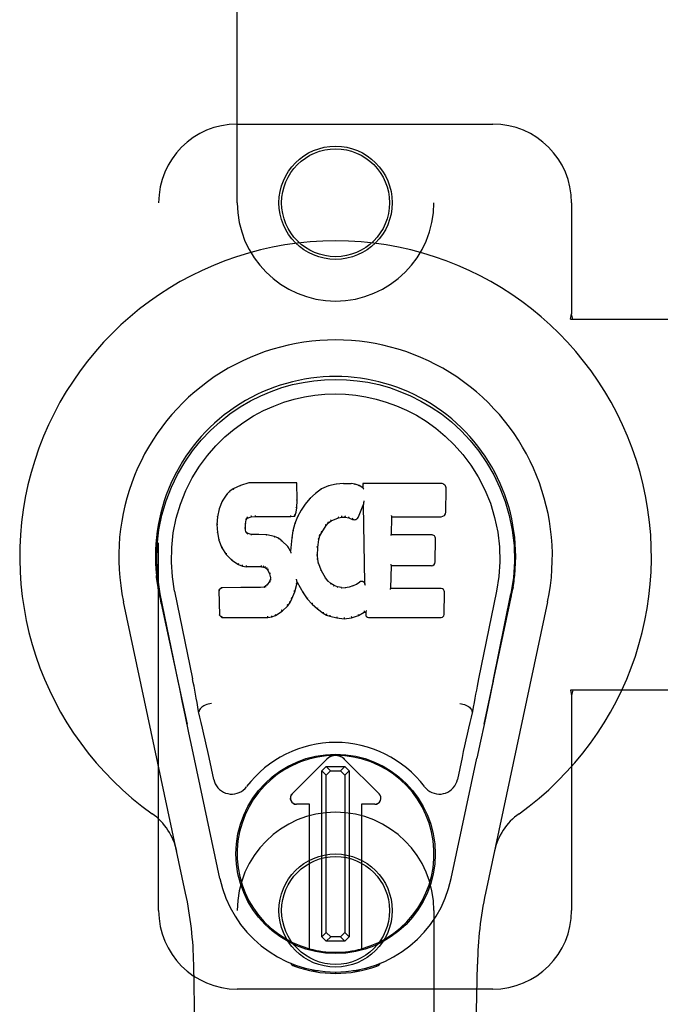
# Model space of a CAD drawing. Header units: inches. Extents: x 0 to 212, y 0 to 138.
# Tile 62 of 80: x 86.08 to 88.12, y 75.83 to 78.96. Entities that reach past the tile are written whole.
import ezdxf

# ---------------------------------------------------------------- set-up
doc = ezdxf.new("R2010")
doc.units = ezdxf.units.IN
doc.header["$LTSCALE"] = 11.6875
doc.header["$MEASUREMENT"] = 0
doc.linetypes.add('HIDDEN', pattern=[0.2, 0.1, -0.1])
doc.layers.add('MAIN_DOOR_ASSEMBLY', color=7, linetype='CONTINUOUS')

msp = doc.modelspace()

# ---------------------------------------------------------------- linework, layer by layer
at = {"layer": 'MAIN_DOOR_ASSEMBLY', "color": 8, "linetype": 'HIDDEN'}
for p, q in [((86.775, 78.3793), (86.775, 80.2368)), ((87.4, 80.2368), (87.4, 78.3793)), ((86.775, 78.6293), (87.5875, 78.6293)), ((86.525, 76.1293), (86.525, 78.3793)), ((87.8375, 78.3793), (87.8375, 78.0261)), ((87.8345, 78.0093), (87.8375, 78.0261)), ((87.8345, 78.0093), (88.1554, 78.0093)), ((87.8419, 78.0093), (87.8375, 78.0261)), ((88.1554, 76.8293), (87.8345, 76.8293)), ((87.8345, 76.8293), (87.8375, 76.8124)), ((87.8419, 76.8293), (87.8375, 76.8124)), ((87.8375, 76.8124), (87.8375, 76.1293)), ((86.775, 74.2718), (86.775, 76.1293)), ((87.4, 76.1293), (87.4, 74.2718)), ((87.5875, 75.8793), (86.775, 75.8793))]:
    msp.add_line(p, q, dxfattribs=at)
at = {"layer": 'MAIN_DOOR_ASSEMBLY', "color": 7, "linetype": 'Continuous'}
for p, q in [((86.7856, 77.4805), (86.7625, 77.4699)), ((86.8114, 77.4887), (86.7856, 77.4805)), ((86.7859, 77.4799), (86.7856, 77.4805)), ((86.9643, 77.4887), (86.8114, 77.4887)), ((86.8115, 77.4881), (86.8114, 77.4887)), ((86.9637, 77.4881), (86.9643, 77.4887)), ((86.9655, 77.4339), (86.9643, 77.4887)), ((87.0654, 77.4795), (87.0429, 77.4696)), ((87.089, 77.4849), (87.0654, 77.4795)), ((87.0656, 77.4789), (87.0654, 77.4795)), ((87.1126, 77.4873), (87.089, 77.4849)), ((87.0891, 77.4843), (87.089, 77.4849)), ((87.1126, 77.4873), (87.1366, 77.4868)), ((87.1126, 77.4866), (87.1126, 77.4873)), ((87.1127, 77.486), (87.1126, 77.4866)), ((87.1365, 77.4862), (87.1366, 77.4868)), ((87.1494, 77.4848), (87.1366, 77.4868)), ((87.1493, 77.4842), (87.1494, 77.4848)), ((87.1623, 77.4806), (87.1494, 77.4848)), ((87.162, 77.48), (87.1623, 77.4806)), ((87.1744, 77.4726), (87.1623, 77.4806)), ((87.4229, 77.4867), (87.1741, 77.4867)), ((87.1748, 77.4861), (87.1741, 77.4867)), ((87.1741, 77.4867), (87.1744, 77.4726)), ((87.1744, 77.4726), (87.175, 77.4715)), ((86.7415, 77.4527), (86.7267, 77.4308)), ((86.7514, 77.4622), (86.7415, 77.4527)), ((86.7419, 77.4522), (86.7415, 77.4527)), ((86.7625, 77.4699), (86.7514, 77.4622)), ((86.7518, 77.4617), (86.7514, 77.4622)), ((86.7628, 77.4693), (86.7625, 77.4699)), ((87.0233, 77.4553), (87.0062, 77.4389)), ((87.0429, 77.4696), (87.0233, 77.4553)), ((87.0237, 77.4548), (87.0233, 77.4553)), ((87.0432, 77.469), (87.0429, 77.4696)), ((87.4377, 77.3959), (87.439, 77.4703)), ((86.7267, 77.4308), (86.717, 77.4062)), ((86.7273, 77.4305), (86.7267, 77.4308)), ((86.9625, 77.3952), (86.9641, 77.4095)), ((86.9635, 77.4095), (86.9641, 77.4095)), ((86.9641, 77.4095), (86.9655, 77.4339)), ((86.9649, 77.4339), (86.9655, 77.4339)), ((86.991, 77.4211), (86.9777, 77.4019)), ((87.0062, 77.4389), (86.991, 77.4211)), ((86.9915, 77.4207), (86.991, 77.4211)), ((87.0066, 77.4385), (87.0062, 77.4389)), ((87.1605, 77.3809), (87.1753, 77.4177)), ((87.1759, 77.4206), (87.1753, 77.4177)), ((87.1753, 77.4177), (87.1797, 77.1705)), ((87.1761, 77.4224), (87.176, 77.4219)), ((87.1762, 77.4231), (87.1761, 77.4224)), ((87.1763, 77.4238), (87.1762, 77.4231)), ((87.1765, 77.425), (87.1763, 77.4238)), ((87.1767, 77.426), (87.1765, 77.425)), ((87.1769, 77.4273), (87.1767, 77.426)), ((87.1771, 77.4287), (87.1769, 77.4273)), ((87.1775, 77.4306), (87.1771, 77.4287)), ((87.1777, 77.4317), (87.1775, 77.4306)), ((86.712, 77.3811), (86.7106, 77.3562)), ((86.717, 77.4062), (86.712, 77.3811)), ((86.7126, 77.381), (86.712, 77.3811)), ((86.7176, 77.406), (86.717, 77.4062)), ((86.8075, 77.3774), (86.8078, 77.3769)), ((86.8078, 77.3769), (86.8191, 77.3804)), ((86.819, 77.3809), (86.8191, 77.3804)), ((86.8191, 77.3804), (86.8325, 77.3814)), ((86.8324, 77.3853), (86.8324, 77.3839)), ((86.8324, 77.382), (86.8325, 77.3814)), ((86.8325, 77.3814), (86.9454, 77.3814)), ((86.9454, 77.3839), (86.9453, 77.3853)), ((86.9454, 77.3814), (86.9581, 77.3825)), ((86.9454, 77.382), (86.9454, 77.3814)), ((86.9576, 77.383), (86.9581, 77.3825)), ((86.9666, 77.3811), (86.958, 77.3593)), ((86.9581, 77.3825), (86.9625, 77.3952)), ((86.962, 77.3953), (86.9625, 77.3952)), ((86.9777, 77.4019), (86.9666, 77.3811)), ((86.9672, 77.3809), (86.9666, 77.3811)), ((86.9782, 77.4015), (86.9777, 77.4019)), ((87.0733, 77.3677), (87.0966, 77.3774)), ((87.0965, 77.3779), (87.0966, 77.3774)), ((87.0966, 77.3774), (87.1074, 77.3801)), ((87.1073, 77.3807), (87.1074, 77.3801)), ((87.1074, 77.3801), (87.1183, 77.38)), ((87.1184, 77.3805), (87.1183, 77.38)), ((87.1183, 77.38), (87.1297, 77.3773)), ((87.1299, 77.3778), (87.1297, 77.3773)), ((87.1297, 77.3773), (87.1413, 77.3728)), ((87.2653, 77.3241), (87.2663, 77.3813)), ((87.2657, 77.3819), (87.2663, 77.3813)), ((87.2663, 77.3813), (87.4229, 77.3813)), ((86.7112, 77.3562), (86.7106, 77.3562)), ((86.7106, 77.3562), (86.7118, 77.3312)), ((86.8007, 77.3445), (86.8016, 77.3585)), ((86.801, 77.3585), (86.8016, 77.3585)), ((86.8016, 77.3585), (86.8036, 77.3715)), ((86.803, 77.3717), (86.8036, 77.3715)), ((86.8036, 77.3715), (86.8052, 77.3748)), ((86.8047, 77.3752), (86.8052, 77.3748)), ((86.8052, 77.3748), (86.8078, 77.3769)), ((86.958, 77.3593), (86.952, 77.3368)), ((86.9586, 77.3591), (86.958, 77.3593)), ((87.0434, 77.3309), (87.0574, 77.353)), ((87.0569, 77.3533), (87.0574, 77.353)), ((87.0574, 77.353), (87.0645, 77.3617)), ((87.0641, 77.3621), (87.0645, 77.3617)), ((87.0645, 77.3617), (87.0733, 77.3677)), ((87.073, 77.3682), (87.0733, 77.3677)), ((87.1416, 77.3733), (87.1413, 77.3728)), ((86.7124, 77.3312), (86.7118, 77.3312)), ((86.7118, 77.3312), (86.7164, 77.3063)), ((86.8001, 77.3445), (86.8007, 77.3445)), ((86.8006, 77.3384), (86.8011, 77.3386)), ((86.8011, 77.3386), (86.8007, 77.3445)), ((86.8026, 77.3339), (86.8011, 77.3386)), ((86.802, 77.3336), (86.8026, 77.3339)), ((86.8053, 77.3302), (86.8026, 77.3339)), ((86.8048, 77.3298), (86.8053, 77.3302)), ((86.8089, 77.3275), (86.8053, 77.3302)), ((86.8087, 77.3269), (86.8089, 77.3275)), ((86.8204, 77.3242), (86.8089, 77.3275)), ((86.8435, 77.325), (86.8204, 77.3242)), ((86.8204, 77.3236), (86.8204, 77.3242)), ((86.8434, 77.3238), (86.8435, 77.3244)), ((86.8685, 77.3237), (86.8435, 77.325)), ((86.8435, 77.3244), (86.8435, 77.325)), ((86.8684, 77.3231), (86.8685, 77.3237)), ((86.8936, 77.3182), (86.8685, 77.3237)), ((86.8934, 77.3176), (86.8936, 77.3182)), ((86.9061, 77.3125), (86.8936, 77.3182)), ((86.952, 77.3368), (86.9482, 77.3141)), ((86.9526, 77.3367), (86.952, 77.3368)), ((87.0344, 77.3091), (87.0379, 77.3202)), ((87.0374, 77.3204), (87.0379, 77.3202)), ((87.0379, 77.3202), (87.0434, 77.3309)), ((87.0429, 77.3312), (87.0434, 77.3309)), ((87.2647, 77.3235), (87.2653, 77.3241)), ((87.3919, 77.3241), (87.2653, 77.3241)), ((86.717, 77.3065), (86.7164, 77.3063)), ((86.7164, 77.3063), (86.7257, 77.2826)), ((86.9058, 77.3119), (86.9061, 77.3125)), ((86.9172, 77.3046), (86.9061, 77.3125)), ((86.9168, 77.3041), (86.9172, 77.3046)), ((86.9353, 77.2864), (86.9172, 77.3046)), ((86.9349, 77.286), (86.9353, 77.2864)), ((86.9445, 77.2719), (86.9353, 77.2864)), ((86.9482, 77.3141), (86.9445, 77.2719)), ((86.9487, 77.314), (86.9482, 77.3141)), ((87.0297, 77.2574), (87.0309, 77.2835)), ((87.0303, 77.2835), (87.0309, 77.2835)), ((87.0309, 77.2835), (87.0344, 77.3091)), ((87.0338, 77.3092), (87.0344, 77.3091)), ((87.404, 77.2374), (87.4053, 77.3105)), ((86.7262, 77.2829), (86.7257, 77.2826)), ((86.7257, 77.2826), (86.7397, 77.2612)), ((86.7402, 77.2616), (86.7397, 77.2612)), ((86.7397, 77.2612), (86.7575, 77.2429)), ((86.945, 77.2701), (86.9445, 77.2719)), ((87.0291, 77.2574), (87.0297, 77.2574)), ((87.0307, 77.2453), (87.0297, 77.2574)), ((86.7578, 77.2434), (86.7575, 77.2429)), ((86.7575, 77.2429), (86.7789, 77.2291)), ((86.7791, 77.2296), (86.7789, 77.2291)), ((86.7789, 77.2291), (86.7915, 77.2244)), ((86.7916, 77.225), (86.7915, 77.2244)), ((86.7915, 77.2244), (86.8044, 77.2222)), ((86.8045, 77.2228), (86.8044, 77.2222)), ((86.8522, 77.2218), (86.8044, 77.2222)), ((86.8522, 77.2223), (86.8522, 77.2218)), ((86.8522, 77.2218), (86.8586, 77.2212)), ((86.8587, 77.2217), (86.8586, 77.2212)), ((86.8586, 77.2212), (86.8637, 77.2195)), ((87.0301, 77.2452), (87.0307, 77.2453)), ((87.0333, 77.2334), (87.0307, 77.2453)), ((87.0327, 77.2332), (87.0333, 77.2334)), ((87.0427, 77.2094), (87.0333, 77.2334)), ((87.2635, 77.1525), (87.2648, 77.2256)), ((87.2642, 77.2261), (87.2648, 77.2256)), ((87.2648, 77.2256), (87.3919, 77.2256)), ((86.8639, 77.22), (86.8637, 77.2195)), ((86.8637, 77.2195), (86.8681, 77.2161)), ((86.8685, 77.2166), (86.8681, 77.2161)), ((86.8681, 77.2161), (86.8721, 77.2115)), ((86.8725, 77.2119), (86.8721, 77.2115)), ((86.8721, 77.2115), (86.8779, 77.1998)), ((86.8785, 77.2), (86.8779, 77.1998)), ((86.8779, 77.1998), (86.8803, 77.1865)), ((87.0422, 77.2091), (87.0427, 77.2094)), ((87.0552, 77.1871), (87.0427, 77.2094)), ((86.8652, 77.16), (86.8607, 77.1576)), ((86.8697, 77.1644), (86.8652, 77.16)), ((86.8656, 77.1595), (86.8652, 77.16)), ((86.878, 77.1755), (86.8697, 77.1644)), ((86.8702, 77.164), (86.8697, 77.1644)), ((86.8798, 77.1807), (86.878, 77.1755)), ((86.8785, 77.1752), (86.878, 77.1755)), ((86.8803, 77.1865), (86.8798, 77.1807)), ((86.8804, 77.1805), (86.8798, 77.1807)), ((86.8809, 77.1865), (86.8803, 77.1865)), ((86.9578, 77.1429), (86.9647, 77.1669)), ((86.9636, 77.1816), (86.9634, 77.1827)), ((86.9638, 77.1809), (86.9636, 77.1816)), ((86.9639, 77.1803), (86.9638, 77.1809)), ((86.964, 77.1796), (86.9639, 77.1803)), ((86.9642, 77.179), (86.964, 77.1796)), ((86.9641, 77.167), (86.9647, 77.1669)), ((86.9643, 77.1784), (86.9642, 77.179)), ((86.9644, 77.1777), (86.9643, 77.1784)), ((86.9647, 77.1669), (86.9652, 77.1728)), ((86.9652, 77.1728), (86.9648, 77.1747)), ((86.9652, 77.1728), (86.9844, 77.1388)), ((87.0547, 77.1867), (87.0552, 77.1871)), ((87.0631, 77.1777), (87.0552, 77.1871)), ((87.0626, 77.1773), (87.0631, 77.1777)), ((87.0724, 77.1694), (87.0631, 77.1777)), ((87.072, 77.1689), (87.0724, 77.1694)), ((87.0826, 77.1625), (87.0724, 77.1694)), ((87.0823, 77.1619), (87.0826, 77.1625)), ((87.0937, 77.158), (87.0826, 77.1625)), ((87.0936, 77.1574), (87.0937, 77.158)), ((87.1059, 77.1558), (87.0937, 77.158)), ((87.1423, 77.161), (87.1304, 77.1572)), ((87.1536, 77.1662), (87.1423, 77.161)), ((87.1426, 77.1604), (87.1423, 77.161)), ((87.1641, 77.1734), (87.1536, 77.1662)), ((87.154, 77.1657), (87.1536, 77.1662)), ((87.1644, 77.1729), (87.1641, 77.1734)), ((87.1797, 77.1705), (87.1797, 77.1705)), ((87.1803, 77.1684), (87.1797, 77.1705)), ((87.1824, 77.163), (87.1817, 77.1651)), ((86.5239, 77.1536), (86.5234, 77.1564)), ((86.5235, 77.1564), (86.5249, 77.1493)), ((86.526, 77.1427), (86.5239, 77.1536)), ((86.5266, 77.1397), (86.526, 77.1427)), ((86.5272, 77.1365), (86.5266, 77.1397)), ((86.5285, 77.13), (86.5272, 77.1365)), ((86.5316, 77.1152), (86.5285, 77.13)), ((86.587, 76.8588), (86.5305, 77.1357)), ((86.576, 77.1449), (86.633, 76.8659)), ((86.7247, 77.1556), (86.7167, 77.1475)), ((86.7173, 77.1473), (86.7167, 77.1475)), ((86.7167, 77.1475), (86.7181, 77.0683)), ((86.7864, 77.1562), (86.7247, 77.1556)), ((86.7249, 77.155), (86.7247, 77.1556)), ((86.8471, 77.1565), (86.7864, 77.1562)), ((86.7864, 77.1556), (86.7864, 77.1562)), ((86.7864, 77.1556), (86.7864, 77.155)), ((86.8607, 77.1576), (86.8471, 77.1565)), ((86.8471, 77.1559), (86.8471, 77.1565)), ((86.8471, 77.1559), (86.8472, 77.1553)), ((86.8609, 77.157), (86.8607, 77.1576)), ((86.9486, 77.1201), (86.9578, 77.1429)), ((86.9573, 77.1431), (86.9578, 77.1429)), ((86.9848, 77.1391), (86.9844, 77.1388)), ((86.9844, 77.1388), (86.9976, 77.1201)), ((87.1059, 77.1558), (87.1183, 77.1553)), ((87.1059, 77.1552), (87.1059, 77.1558)), ((87.1304, 77.1572), (87.1183, 77.1553)), ((87.1184, 77.1547), (87.1183, 77.1553)), ((87.1185, 77.1541), (87.1184, 77.1547)), ((87.1305, 77.1566), (87.1304, 77.1572)), ((87.2629, 77.1519), (87.2635, 77.1525)), ((87.4235, 77.1525), (87.2635, 77.1525)), ((87.4326, 77.0698), (87.4339, 77.1419)), ((87.599, 77.1449), (87.542, 76.8659)), ((87.588, 76.8588), (87.6445, 77.1357)), ((87.6464, 77.13), (87.648, 77.1377)), ((87.648, 77.1377), (87.6485, 77.1404)), ((87.6485, 77.1404), (87.649, 77.1431)), ((87.649, 77.1431), (87.6506, 77.1514)), ((87.6515, 77.1564), (87.6501, 77.1493)), ((87.6506, 77.1514), (87.6515, 77.1564)), ((86.611, 76.1847), (86.4136, 77.1107)), ((86.5336, 77.1057), (86.5316, 77.1152)), ((86.5336, 77.1057), (86.6155, 76.7214)), ((86.9176, 77.0811), (86.9355, 77.0983)), ((86.935, 77.0987), (86.9355, 77.0983)), ((86.9355, 77.0983), (86.9428, 77.1089)), ((86.9423, 77.1092), (86.9428, 77.1089)), ((86.9428, 77.1089), (86.9486, 77.1201)), ((86.9481, 77.1203), (86.9486, 77.1201)), ((86.998, 77.1204), (86.9976, 77.1201)), ((86.9976, 77.1201), (87.0129, 77.1031)), ((87.0133, 77.1035), (87.0129, 77.1031)), ((87.0129, 77.1031), (87.0299, 77.088)), ((87.5595, 76.7214), (87.6413, 77.1057)), ((87.7613, 77.1107), (87.564, 76.1847)), ((86.7187, 77.0685), (86.7181, 77.0683)), ((86.7181, 77.0683), (86.7257, 77.0609)), ((86.8718, 77.0634), (86.8717, 77.0648)), ((86.8846, 77.0625), (86.8968, 77.0668)), ((86.8965, 77.0673), (86.8968, 77.0668)), ((86.8968, 77.0668), (86.9176, 77.0811)), ((86.9173, 77.0815), (86.9176, 77.0811)), ((87.0303, 77.0884), (87.0299, 77.088)), ((87.0299, 77.088), (87.0482, 77.0741)), ((87.0485, 77.0745), (87.0482, 77.0741)), ((87.0482, 77.0741), (87.0587, 77.0687)), ((87.0589, 77.0692), (87.0587, 77.0687)), ((87.0587, 77.0687), (87.0697, 77.0649)), ((87.0699, 77.0655), (87.0697, 77.0649)), ((87.0697, 77.0649), (87.092, 77.0593)), ((87.138, 77.0599), (87.1602, 77.0668)), ((87.1599, 77.0673), (87.1602, 77.0668)), ((87.1602, 77.0668), (87.1788, 77.078)), ((87.1786, 77.0785), (87.1788, 77.078)), ((87.1788, 77.078), (87.1832, 77.078)), ((87.1837, 77.0785), (87.1832, 77.078)), ((87.1832, 77.078), (87.1833, 77.0698)), ((86.7259, 77.0614), (86.7257, 77.0609)), ((86.7257, 77.0609), (86.8718, 77.0609)), ((86.8718, 77.0609), (86.8846, 77.0625)), ((86.8718, 77.0614), (86.8718, 77.0609)), ((86.8845, 77.0631), (86.8846, 77.0625)), ((87.0921, 77.0598), (87.092, 77.0593)), ((87.092, 77.0593), (87.1149, 77.0567)), ((87.1149, 77.0607), (87.1149, 77.0573)), ((87.1149, 77.0567), (87.138, 77.0599)), ((87.1149, 77.0573), (87.1149, 77.0567)), ((87.1379, 77.0605), (87.138, 77.0599)), ((87.1924, 77.0609), (87.4235, 77.0609)), ((87.5796, 76.8182), (87.57, 76.7716)), ((86.6541, 76.7621), (86.652, 76.7618)), ((87.5209, 76.7621), (87.5229, 76.7618)), ((87.57, 76.7716), (87.5593, 76.7208)), ((86.6212, 76.6944), (86.6102, 76.7466)), ((87.5593, 76.7208), (87.5481, 76.6675)), ((86.6315, 76.6458), (86.6212, 76.6944)), ((87.5481, 76.6675), (87.5367, 76.6137)), ((86.7198, 76.2311), (86.6315, 76.6458)), ((86.7002, 76.5463), (86.6855, 76.6154)), ((86.9493, 76.5005), (87.0596, 76.6108)), ((87.0597, 76.6108), (86.9494, 76.5004)), ((87.2256, 76.5004), (87.1152, 76.6108)), ((87.1153, 76.6108), (87.2257, 76.5005)), ((87.4552, 76.2311), (87.5367, 76.6137)), ((87.4895, 76.6154), (87.4748, 76.5463)), ((87.0442, 76.573), (87.058, 76.5869)), ((87.0579, 76.5592), (87.0442, 76.573)), ((87.0442, 76.0457), (87.0442, 76.573)), ((87.0718, 76.5732), (87.0579, 76.5592)), ((87.058, 76.5869), (87.1168, 76.5869)), ((87.058, 76.5869), (87.0718, 76.5732)), ((87.0718, 76.5732), (87.1031, 76.5732)), ((87.1031, 76.5732), (87.1168, 76.5869)), ((87.117, 76.5593), (87.1031, 76.5732)), ((87.1168, 76.5869), (87.1308, 76.5731)), ((87.1308, 76.5731), (87.117, 76.5593)), ((87.1308, 76.5731), (87.1308, 76.0458)), ((87.0579, 76.0594), (87.0579, 76.5592)), ((87.117, 76.5593), (87.117, 76.0595)), ((87.0049, 76.467), (86.9632, 76.467)), ((87.0048, 76.4669), (86.9632, 76.4669)), ((87.0048, 76.4669), (87.0049, 76.467)), ((87.0048, 76.0075), (87.0048, 76.4669)), ((87.0049, 76.0075), (87.0049, 76.467)), ((87.2118, 76.467), (87.17, 76.467)), ((87.1702, 76.4669), (87.17, 76.467)), ((87.17, 76.467), (87.17, 76.0075)), ((87.2118, 76.4669), (87.1702, 76.4669)), ((87.1702, 76.4669), (87.1702, 76.0075)), ((87.0442, 76.0457), (87.0579, 76.0594)), ((87.0581, 76.0318), (87.0442, 76.0457)), ((87.0579, 76.0594), (87.0719, 76.0456)), ((87.0719, 76.0456), (87.0581, 76.0318)), ((87.117, 76.0318), (87.0581, 76.0318)), ((87.1032, 76.0456), (87.0719, 76.0456)), ((87.1032, 76.0456), (87.117, 76.0595)), ((87.117, 76.0318), (87.1032, 76.0456)), ((87.117, 76.0595), (87.1308, 76.0458)), ((87.1308, 76.0458), (87.117, 76.0318)), ((86.709, 71.8198), (86.6367, 75.9591)), ((86.9487, 75.9558), (86.946, 75.9615)), ((86.9523, 75.9589), (86.9522, 75.9544)), ((86.9559, 75.9558), (86.9562, 75.9529)), ((87.0328, 75.9377), (87.0118, 75.9374)), ((87.1631, 75.9374), (87.1422, 75.9377)), ((87.2188, 75.9529), (87.2191, 75.9558)), ((87.2227, 75.9589), (87.2227, 75.9544)), ((87.229, 75.9615), (87.2262, 75.9558)), ((87.466, 71.8198), (87.5382, 75.9591)), ((87.0875, 75.9335), (87.0875, 75.9295))]:
    msp.add_line(p, q, dxfattribs=at)
for points in [[(86.5305, 77.1356), (86.5223, 77.1883), (86.5191, 77.24), (86.5205, 77.2903), (86.5261, 77.339), (86.5357, 77.3863), (86.549, 77.4316), (86.5656, 77.4748), (86.5853, 77.5158), (86.6079, 77.5546), (86.633, 77.5909), (86.6604, 77.6246), (86.6896, 77.6554), (86.7202, 77.6833), (86.7518, 77.7082), (86.784, 77.7301), (86.8166, 77.7492), (86.8495, 77.7657), (86.8827, 77.7797), (86.9164, 77.7915), (86.9503, 77.8011), (86.9841, 77.8084), (87.0182, 77.8136), (87.0527, 77.8168), (87.0875, 77.8179)], [(87.0875, 77.8179), (87.1217, 77.8168), (87.1561, 77.8137), (87.1904, 77.8085), (87.2246, 77.8011), (87.2585, 77.7915), (87.2922, 77.7797), (87.3258, 77.7655), (87.359, 77.7488), (87.3916, 77.7297), (87.4237, 77.7078), (87.4556, 77.6826), (87.4863, 77.6545), (87.5154, 77.6236), (87.5426, 77.59), (87.5677, 77.5536), (87.5903, 77.5146), (87.61, 77.4732), (87.6266, 77.4298), (87.6396, 77.3848), (87.649, 77.338), (87.6546, 77.2893), (87.6559, 77.2391), (87.6526, 77.1877), (87.6445, 77.1356)], [(86.576, 77.1449), (86.5687, 77.1906), (86.5656, 77.2367), (86.5666, 77.2835), (86.5717, 77.3301), (86.5812, 77.3764), (86.5947, 77.4214), (86.6117, 77.4641), (86.632, 77.5044), (86.655, 77.5416), (86.6802, 77.5758), (86.7071, 77.6069), (86.7355, 77.6349), (86.7651, 77.6599), (86.7956, 77.6821), (86.8269, 77.7017), (86.8588, 77.7186), (86.8909, 77.7329), (86.9233, 77.7449), (86.9559, 77.7545), (86.9886, 77.7619), (87.0212, 77.7671), (87.0538, 77.7703), (87.0863, 77.7714), (87.1189, 77.7704), (87.1514, 77.7674), (87.1838, 77.7624), (87.2163, 77.7552), (87.2487, 77.7458), (87.2811, 77.7341), (87.3131, 77.7201), (87.3447, 77.7036), (87.3758, 77.6845), (87.4064, 77.6626), (87.4362, 77.6378), (87.4649, 77.61), (87.4921, 77.5792), (87.5177, 77.545), (87.5411, 77.5077), (87.5618, 77.4671), (87.5794, 77.424), (87.5931, 77.379), (87.6028, 77.3326)], [(86.7859, 77.4799), (86.786, 77.4799), (86.7861, 77.4799), (86.7862, 77.4798), (86.7863, 77.4797), (86.7864, 77.4796), (86.7866, 77.4795)], [(86.8115, 77.4881), (86.8115, 77.4881), (86.8116, 77.488), (86.8116, 77.4879), (86.8117, 77.4878), (86.8117, 77.4877), (86.8118, 77.4875)], [(86.9631, 77.4881), (86.9629, 77.4881), (86.9627, 77.488), (86.9625, 77.4879), (86.9623, 77.4878), (86.962, 77.4877), (86.9618, 77.4875)], [(87.0662, 77.4784), (87.0661, 77.4786), (87.066, 77.4787), (87.0659, 77.4788), (87.0658, 77.4789), (87.0657, 77.4789), (87.0656, 77.4789)], [(87.0894, 77.4837), (87.0894, 77.4839), (87.0893, 77.484), (87.0893, 77.4841), (87.0892, 77.4842), (87.0892, 77.4843), (87.0891, 77.4843)], [(87.1364, 77.4856), (87.1364, 77.4858), (87.1364, 77.4859), (87.1365, 77.486), (87.1365, 77.4861), (87.1365, 77.4862), (87.1365, 77.4862)], [(87.1488, 77.4837), (87.1489, 77.4838), (87.149, 77.484), (87.1491, 77.4841), (87.1491, 77.4842), (87.1492, 77.4842), (87.1493, 77.4842)], [(87.1612, 77.4796), (87.1613, 77.4798), (87.1615, 77.4799), (87.1616, 77.48), (87.1618, 77.48), (87.1619, 77.4801), (87.162, 77.48)], [(87.1768, 77.4854), (87.1765, 77.4856), (87.1762, 77.4858), (87.176, 77.4859), (87.1758, 77.486), (87.1756, 77.486), (87.1754, 77.486)], [(87.177, 77.4692), (87.1767, 77.4696), (87.1765, 77.47), (87.1762, 77.4704), (87.1759, 77.4707), (87.1757, 77.471), (87.1754, 77.4712)], [(86.742, 77.4523), (86.7422, 77.4524), (86.7424, 77.4525), (86.7426, 77.4525), (86.7429, 77.4525), (86.7432, 77.4524), (86.7434, 77.4523)], [(86.7518, 77.4617), (86.752, 77.4618), (86.7521, 77.4618), (86.7523, 77.4618), (86.7525, 77.4618), (86.7527, 77.4617), (86.753, 77.4615)], [(86.7629, 77.4694), (86.763, 77.4694), (86.7631, 77.4694), (86.7632, 77.4694), (86.7634, 77.4693), (86.7636, 77.4692), (86.7638, 77.469)], [(87.0249, 77.4546), (87.0246, 77.4548), (87.0244, 77.4549), (87.0242, 77.4549), (87.024, 77.4549), (87.0238, 77.4548), (87.0237, 77.4547)], [(87.0442, 77.4687), (87.044, 77.4689), (87.0438, 77.469), (87.0436, 77.469), (87.0435, 77.4691), (87.0434, 77.4691), (87.0432, 77.469)], [(86.7273, 77.4306), (86.7275, 77.4308), (86.7277, 77.4309), (86.728, 77.431), (86.7283, 77.4311), (86.7287, 77.4311), (86.729, 77.431)], [(86.9635, 77.4095), (86.9635, 77.4099), (86.9633, 77.4103), (86.963, 77.4106), (86.9626, 77.4108), (86.9621, 77.411), (86.9616, 77.4111)], [(86.9649, 77.4339), (86.9648, 77.4343), (86.9646, 77.4347), (86.9643, 77.4349), (86.9639, 77.4351), (86.9634, 77.4353), (86.9629, 77.4353)], [(86.993, 77.4209), (86.9927, 77.421), (86.9924, 77.4211), (86.9922, 77.4211), (86.9919, 77.421), (86.9917, 77.4209), (86.9915, 77.4207)], [(87.008, 77.4385), (87.0078, 77.4386), (87.0075, 77.4387), (87.0073, 77.4387), (87.007, 77.4387), (87.0068, 77.4386), (87.0066, 77.4384)], [(87.176, 77.4219), (87.176, 77.4217), (87.176, 77.4215), (87.1759, 77.4214)], [(87.1759, 77.4214), (87.1759, 77.4211), (87.1759, 77.421), (87.1759, 77.4208)], [(86.7126, 77.3811), (86.7127, 77.3814), (86.713, 77.3817), (86.7133, 77.3819), (86.7137, 77.3821), (86.7141, 77.3821), (86.7145, 77.3821)], [(86.7177, 77.4061), (86.7178, 77.4063), (86.7181, 77.4065), (86.7184, 77.4067), (86.7187, 77.4068), (86.7191, 77.4068), (86.7195, 77.4068)], [(86.8031, 77.3778), (86.8037, 77.3775), (86.8041, 77.3771), (86.8045, 77.3767), (86.8048, 77.3762), (86.8049, 77.3757), (86.8048, 77.3753)], [(86.8065, 77.3806), (86.8068, 77.3802), (86.8071, 77.3798), (86.8074, 77.3794), (86.8076, 77.3789), (86.8077, 77.3784), (86.8077, 77.378), (86.8077, 77.3777), (86.8076, 77.3775)], [(86.8186, 77.3843), (86.8188, 77.3838), (86.8189, 77.3834), (86.819, 77.3828), (86.8191, 77.3823), (86.8191, 77.3818), (86.8191, 77.3814), (86.8191, 77.3811), (86.819, 77.3809)], [(86.8324, 77.3839), (86.8325, 77.3834), (86.8325, 77.383), (86.8325, 77.3826), (86.8325, 77.3822), (86.8325, 77.382), (86.8324, 77.382)], [(86.9454, 77.382), (86.9454, 77.382), (86.9454, 77.3822), (86.9454, 77.3826), (86.9454, 77.383), (86.9454, 77.3834), (86.9454, 77.3839)], [(86.9577, 77.3833), (86.9578, 77.3836), (86.9577, 77.384), (86.9576, 77.3843), (86.9574, 77.3847), (86.9572, 77.3852), (86.9569, 77.3856), (86.9565, 77.3859), (86.9562, 77.3863)], [(86.962, 77.3955), (86.9619, 77.3958), (86.9618, 77.3962), (86.9615, 77.3965), (86.9611, 77.3968), (86.9606, 77.397), (86.96, 77.3971)], [(86.9689, 77.3814), (86.9686, 77.3815), (86.9682, 77.3815), (86.9679, 77.3814), (86.9676, 77.3813), (86.9673, 77.3811), (86.9671, 77.3808)], [(86.9799, 77.4019), (86.9795, 77.4019), (86.9792, 77.402), (86.9789, 77.4019), (86.9786, 77.4019), (86.9784, 77.4017), (86.9782, 77.4015)], [(87.0965, 77.3779), (87.0966, 77.3781), (87.0967, 77.3783), (87.0967, 77.3787), (87.0966, 77.3791), (87.0965, 77.3797), (87.0963, 77.3802), (87.0961, 77.3807), (87.0958, 77.3812)], [(87.1073, 77.3807), (87.1074, 77.3808), (87.1074, 77.381), (87.1074, 77.3814), (87.1074, 77.3818), (87.1074, 77.3824), (87.1073, 77.3829), (87.1072, 77.3835), (87.1071, 77.384)], [(87.1184, 77.3805), (87.1183, 77.3806), (87.1183, 77.3808), (87.1183, 77.3812), (87.1183, 77.3817), (87.1183, 77.3822), (87.1184, 77.3828), (87.1185, 77.3834), (87.1186, 77.3839)], [(87.1299, 77.3778), (87.1297, 77.378), (87.1297, 77.3782), (87.1297, 77.3786), (87.1297, 77.379), (87.1298, 77.3796), (87.13, 77.3801), (87.1302, 77.3806), (87.1305, 77.3811)], [(87.2637, 77.3852), (87.264, 77.385), (87.2642, 77.3848), (87.2645, 77.3846), (87.2647, 77.3843), (87.2649, 77.3841), (87.2651, 77.3838)], [(87.2651, 77.3838), (87.2653, 77.3836), (87.2654, 77.3833), (87.2655, 77.3831), (87.2656, 77.3829), (87.2657, 77.3827), (87.2657, 77.3825)], [(86.7112, 77.3562), (86.7113, 77.3566), (86.7115, 77.3569), (86.7118, 77.3572), (86.7122, 77.3574), (86.7126, 77.3575), (86.7131, 77.3575)], [(86.7982, 77.3458), (86.7986, 77.3458), (86.7991, 77.3457), (86.7995, 77.3455), (86.7998, 77.3452), (86.8, 77.3448), (86.8001, 77.3444)], [(86.799, 77.3601), (86.7995, 77.36), (86.8, 77.3598), (86.8004, 77.3596), (86.8007, 77.3593), (86.8009, 77.3589), (86.801, 77.3585)], [(86.8011, 77.3736), (86.8016, 77.3735), (86.8021, 77.3733), (86.8025, 77.373), (86.8028, 77.3726), (86.803, 77.3722), (86.803, 77.3718)], [(86.9605, 77.3598), (86.96, 77.3599), (86.9597, 77.3599), (86.9593, 77.3598), (86.959, 77.3596), (86.9587, 77.3594), (86.9586, 77.3591)], [(87.0569, 77.3534), (87.057, 77.3536), (87.057, 77.354), (87.0569, 77.3543), (87.0567, 77.3547), (87.0564, 77.3551), (87.0561, 77.3554), (87.0557, 77.3556), (87.0553, 77.3558)], [(87.0641, 77.3622), (87.0643, 77.3625), (87.0643, 77.3628), (87.0642, 77.3632), (87.0641, 77.3635), (87.0638, 77.3639), (87.0635, 77.3643), (87.0631, 77.3647), (87.0627, 77.365)], [(87.073, 77.3682), (87.0732, 77.3684), (87.0732, 77.3687), (87.0732, 77.3691), (87.0731, 77.3695), (87.0729, 77.37), (87.0727, 77.3705), (87.0724, 77.3709), (87.072, 77.3713)], [(87.1423, 77.3765), (87.142, 77.3761), (87.1418, 77.3756), (87.1416, 77.3751), (87.1414, 77.3746), (87.1413, 77.3741), (87.1413, 77.3737), (87.1414, 77.3735), (87.1416, 77.3733)], [(86.7124, 77.3313), (86.7125, 77.3317), (86.7127, 77.332), (86.713, 77.3323), (86.7134, 77.3326), (86.7138, 77.3327), (86.7144, 77.3328)], [(86.7986, 77.3394), (86.799, 77.3394), (86.7995, 77.3394), (86.7998, 77.3393), (86.8001, 77.3391), (86.8004, 77.3388), (86.8005, 77.3385)], [(86.8002, 77.3341), (86.8006, 77.3342), (86.8009, 77.3342), (86.8012, 77.3342), (86.8015, 77.3341), (86.8017, 77.3339), (86.8019, 77.3338)], [(86.8034, 77.3297), (86.8037, 77.3298), (86.8039, 77.3299), (86.8042, 77.33), (86.8044, 77.3299), (86.8046, 77.3299), (86.8047, 77.3298)], [(86.8078, 77.3265), (86.8079, 77.3267), (86.8081, 77.3268), (86.8082, 77.3269), (86.8084, 77.3269), (86.8085, 77.3269), (86.8086, 77.3269)], [(86.8201, 77.323), (86.8202, 77.3232), (86.8202, 77.3233), (86.8202, 77.3234), (86.8203, 77.3235), (86.8203, 77.3236), (86.8204, 77.3236)], [(86.8682, 77.3225), (86.8682, 77.3227), (86.8682, 77.3228), (86.8683, 77.3229), (86.8683, 77.323), (86.8684, 77.323), (86.8684, 77.3231)], [(86.8928, 77.3171), (86.8929, 77.3173), (86.893, 77.3174), (86.8931, 77.3175), (86.8932, 77.3175), (86.8933, 77.3176), (86.8934, 77.3176)], [(86.9507, 77.3151), (86.9502, 77.3151), (86.9498, 77.315), (86.9494, 77.3148), (86.9491, 77.3146), (86.9489, 77.3143), (86.9487, 77.3139)], [(86.9546, 77.3376), (86.9541, 77.3376), (86.9537, 77.3376), (86.9533, 77.3375), (86.953, 77.3373), (86.9528, 77.337), (86.9526, 77.3367)], [(87.0374, 77.3205), (87.0374, 77.3209), (87.0373, 77.3213), (87.037, 77.3217), (87.0366, 77.322), (87.0361, 77.3223), (87.0355, 77.3225)], [(87.0429, 77.3312), (87.043, 77.3316), (87.0429, 77.332), (87.0427, 77.3325), (87.0423, 77.3329), (87.0417, 77.3333), (87.0412, 77.3335)], [(87.2626, 77.3229), (87.2629, 77.323), (87.2632, 77.3232), (87.2634, 77.3233), (87.2636, 77.3234), (87.2638, 77.3234), (87.264, 77.3234)], [(87.6028, 77.3326), (87.6082, 77.2852), (87.6094, 77.2376), (87.6063, 77.191), (87.599, 77.1449)], [(86.717, 77.3065), (86.717, 77.3069), (86.7172, 77.3073), (86.7174, 77.3077), (86.7178, 77.308), (86.7183, 77.3082), (86.7189, 77.3084)], [(86.7262, 77.2829), (86.7262, 77.2833), (86.7263, 77.2838), (86.7265, 77.2842), (86.7269, 77.2846), (86.7274, 77.2849), (86.728, 77.2851)], [(86.9048, 77.3116), (86.9051, 77.3118), (86.9053, 77.3119), (86.9054, 77.312), (86.9055, 77.312), (86.9057, 77.312), (86.9058, 77.312)], [(86.9155, 77.304), (86.9157, 77.3041), (86.916, 77.3042), (86.9162, 77.3043), (86.9164, 77.3043), (86.9166, 77.3042), (86.9167, 77.3042)], [(86.9333, 77.2861), (86.9336, 77.2862), (86.9339, 77.2863), (86.9342, 77.2863), (86.9344, 77.2863), (86.9346, 77.2862), (86.9348, 77.2861)], [(87.0303, 77.2836), (87.0302, 77.2839), (87.03, 77.2843), (87.0297, 77.2846), (87.0293, 77.2848), (87.0288, 77.285), (87.0283, 77.2851)], [(87.0338, 77.3093), (87.0338, 77.3096), (87.0336, 77.31), (87.0333, 77.3104), (87.0329, 77.3107), (87.0324, 77.3109), (87.0319, 77.311)], [(86.7401, 77.2617), (86.74, 77.2619), (86.74, 77.2623), (86.7401, 77.2626), (86.7403, 77.263), (86.7406, 77.2633), (86.7409, 77.2637), (86.7413, 77.264), (86.7417, 77.2642)], [(86.9464, 77.2655), (86.9459, 77.2673), (86.9457, 77.2682), (86.9454, 77.2689), (86.9452, 77.2695), (86.9451, 77.2699)], [(87.0291, 77.2575), (87.029, 77.2578), (87.0288, 77.2581), (87.0285, 77.2584), (87.0281, 77.2586), (87.0276, 77.2587), (87.0271, 77.2587)], [(86.7578, 77.2434), (86.7577, 77.2437), (86.7576, 77.244), (86.7577, 77.2444), (86.7578, 77.2448), (86.758, 77.2452), (86.7583, 77.2456), (86.7587, 77.246), (86.7591, 77.2463)], [(86.7791, 77.2296), (86.7789, 77.2298), (86.7789, 77.2301), (86.7789, 77.2305), (86.779, 77.2309), (86.7792, 77.2314), (86.7794, 77.2319), (86.7797, 77.2323), (86.78, 77.2327)], [(86.7916, 77.225), (86.7915, 77.2251), (86.7915, 77.2253), (86.7915, 77.2257), (86.7915, 77.2262), (86.7916, 77.2267), (86.7917, 77.2272), (86.7919, 77.2278), (86.7921, 77.2283)], [(86.8045, 77.2228), (86.8044, 77.2229), (86.8044, 77.2231), (86.8044, 77.2235), (86.8044, 77.2239), (86.8045, 77.2245), (86.8045, 77.2251), (86.8046, 77.2256), (86.8047, 77.2262)], [(86.8522, 77.2223), (86.8522, 77.2224), (86.8522, 77.2226), (86.8522, 77.223), (86.8522, 77.2235), (86.8522, 77.224), (86.8523, 77.2246), (86.8523, 77.2252), (86.8523, 77.2257)], [(86.8587, 77.2217), (86.8586, 77.2218), (86.8586, 77.2221), (86.8586, 77.2224), (86.8586, 77.2229), (86.8587, 77.2234), (86.8588, 77.224), (86.859, 77.2246), (86.8591, 77.225)], [(86.8639, 77.22), (86.8638, 77.2202), (86.8637, 77.2205), (86.8637, 77.2209), (86.8638, 77.2213), (86.864, 77.2218), (86.8643, 77.2223), (86.8645, 77.2227), (86.8649, 77.2231)], [(87.0301, 77.2452), (87.0299, 77.2455), (87.0297, 77.2458), (87.0294, 77.246), (87.029, 77.2461), (87.0286, 77.2462), (87.0282, 77.2462)], [(87.0327, 77.2333), (87.0326, 77.2336), (87.0323, 77.2338), (87.032, 77.2339), (87.0317, 77.234), (87.0313, 77.2341), (87.0309, 77.234)], [(87.2623, 77.2295), (87.2625, 77.2293), (87.2628, 77.2291), (87.263, 77.2288), (87.2633, 77.2286), (87.2635, 77.2283), (87.2637, 77.2281)], [(87.2637, 77.2281), (87.2638, 77.2278), (87.264, 77.2276), (87.2641, 77.2273), (87.2642, 77.2271), (87.2642, 77.2269), (87.2642, 77.2267)], [(86.5234, 77.1564), (86.5223, 77.1627), (86.5213, 77.169), (86.5203, 77.1753), (86.5195, 77.1816), (86.5187, 77.1877), (86.518, 77.1939)], [(86.8686, 77.2165), (86.8684, 77.2168), (86.8683, 77.2172), (86.8684, 77.2176), (86.8686, 77.218), (86.8688, 77.2184), (86.8691, 77.2188), (86.8695, 77.2191), (86.8699, 77.2194)], [(86.8725, 77.2119), (86.8724, 77.2123), (86.8725, 77.2128), (86.8728, 77.2132), (86.8731, 77.2137), (86.8736, 77.214), (86.8742, 77.2143)], [(86.8785, 77.2001), (86.8785, 77.2005), (86.8787, 77.2009), (86.879, 77.2012), (86.8794, 77.2016), (86.8798, 77.2018), (86.8804, 77.202)], [(87.0422, 77.2092), (87.042, 77.2094), (87.0418, 77.2096), (87.0415, 77.2097), (87.0411, 77.2097), (87.0408, 77.2097), (87.0404, 77.2097)], [(87.6515, 77.1564), (87.6526, 77.1628), (87.6537, 77.1692), (87.6546, 77.1755), (87.6555, 77.1817), (87.6563, 77.1878), (87.657, 77.1939)], [(86.8657, 77.1595), (86.8658, 77.1596), (86.866, 77.1596), (86.8662, 77.1596), (86.8664, 77.1595), (86.8666, 77.1594), (86.8668, 77.1593)], [(86.8702, 77.164), (86.8704, 77.1642), (86.8706, 77.1643), (86.8709, 77.1643), (86.8711, 77.1643), (86.8714, 77.1642), (86.8717, 77.1641)], [(86.8786, 77.1753), (86.8788, 77.1754), (86.879, 77.1756), (86.8793, 77.1756), (86.8796, 77.1757), (86.8799, 77.1757), (86.8803, 77.1756)], [(86.8805, 77.1807), (86.8806, 77.1809), (86.8809, 77.1811), (86.8812, 77.1813), (86.8815, 77.1814), (86.8819, 77.1815), (86.8824, 77.1815)], [(86.8809, 77.1867), (86.881, 77.187), (86.8812, 77.1873), (86.8815, 77.1876), (86.8819, 77.1878), (86.8824, 77.1879), (86.8829, 77.188)], [(86.9641, 77.1671), (86.9641, 77.1674), (86.9639, 77.1678), (86.9636, 77.1681), (86.9632, 77.1684), (86.9627, 77.1686), (86.9622, 77.1687)], [(86.9646, 77.1765), (86.9646, 77.1768), (86.9645, 77.177), (86.9644, 77.1777)], [(86.9648, 77.1749), (86.9648, 77.1751), (86.9648, 77.1752), (86.9648, 77.1754), (86.9648, 77.1756), (86.9647, 77.1758), (86.9647, 77.176), (86.9647, 77.1763), (86.9646, 77.1765)], [(87.053, 77.1869), (87.0534, 77.187), (87.0537, 77.1871), (87.0539, 77.1871), (87.0542, 77.187), (87.0544, 77.1869), (87.0546, 77.1868)], [(87.0612, 77.1773), (87.0615, 77.1774), (87.0617, 77.1775), (87.062, 77.1775), (87.0622, 77.1775), (87.0624, 77.1774), (87.0626, 77.1773)], [(87.0708, 77.1687), (87.0711, 77.1688), (87.0713, 77.1689), (87.0715, 77.169), (87.0717, 77.169), (87.0719, 77.1689), (87.072, 77.1688)], [(87.0814, 77.1615), (87.0816, 77.1617), (87.0818, 77.1618), (87.0819, 77.1619), (87.082, 77.1619), (87.0822, 77.1619), (87.0823, 77.1619)], [(87.1433, 77.16), (87.1431, 77.1601), (87.143, 77.1603), (87.1429, 77.1604), (87.1428, 77.1604), (87.1427, 77.1605), (87.1426, 77.1604)], [(87.1549, 77.1654), (87.1547, 77.1655), (87.1545, 77.1656), (87.1544, 77.1657), (87.1542, 77.1657), (87.1541, 77.1657), (87.154, 77.1657)], [(87.1796, 77.1706), (87.1789, 77.1715), (87.1782, 77.1723), (87.1775, 77.1729), (87.1768, 77.1735), (87.176, 77.174), (87.1753, 77.1744), (87.1745, 77.1748), (87.1737, 77.1751), (87.1729, 77.1753), (87.1721, 77.1754), (87.1713, 77.1755), (87.1705, 77.1756)], [(87.1817, 77.1651), (87.1813, 77.1661), (87.181, 77.1669), (87.1807, 77.1676), (87.1805, 77.1681)], [(86.7176, 77.1475), (86.7178, 77.1477), (86.718, 77.1478), (86.7183, 77.1479), (86.7186, 77.1479), (86.719, 77.1479), (86.7193, 77.1478)], [(86.725, 77.155), (86.7251, 77.155), (86.7252, 77.1549), (86.7254, 77.1548), (86.7255, 77.1547), (86.7256, 77.1546), (86.7258, 77.1544)], [(86.8609, 77.157), (86.861, 77.157), (86.8611, 77.1569), (86.8612, 77.1568), (86.8613, 77.1567), (86.8614, 77.1566), (86.8615, 77.1564)], [(86.9573, 77.143), (86.9573, 77.1435), (86.9572, 77.1439), (86.9569, 77.1443), (86.9565, 77.1447), (86.956, 77.1449), (86.9554, 77.1451)], [(86.9848, 77.1392), (86.9847, 77.1396), (86.9848, 77.14), (86.9851, 77.1405), (86.9855, 77.1409), (86.986, 77.1413), (86.9865, 77.1415)], [(87.093, 77.1569), (87.0931, 77.1571), (87.0932, 77.1572), (87.0933, 77.1573), (87.0934, 77.1574), (87.0935, 77.1574), (87.0936, 77.1574)], [(87.1056, 77.1546), (87.1057, 77.1548), (87.1057, 77.1549), (87.1058, 77.155), (87.1058, 77.1551), (87.1058, 77.1552), (87.1059, 77.1552)], [(87.131, 77.156), (87.1309, 77.1562), (87.1308, 77.1563), (87.1308, 77.1564), (87.1307, 77.1565), (87.1306, 77.1565), (87.1306, 77.1566)], [(87.2609, 77.1513), (87.2612, 77.1515), (87.2614, 77.1516), (87.2617, 77.1517), (87.2619, 77.1518), (87.2621, 77.1518), (87.2623, 77.1519)], [(87.6414, 77.1057), (87.6424, 77.1104), (87.6464, 77.13)], [(86.935, 77.0987), (86.9352, 77.099), (86.9352, 77.0994), (86.9351, 77.0997), (86.9349, 77.1001), (86.9347, 77.1005), (86.9343, 77.1008), (86.9339, 77.1011), (86.9335, 77.1014)], [(86.9423, 77.1092), (86.9425, 77.1096), (86.9424, 77.1101), (86.9421, 77.1106), (86.9417, 77.111), (86.9412, 77.1113), (86.9406, 77.1116)], [(86.9481, 77.1203), (86.9482, 77.1208), (86.948, 77.1212), (86.9478, 77.1217), (86.9474, 77.122), (86.9468, 77.1223), (86.9463, 77.1225)], [(86.998, 77.1204), (86.9979, 77.1207), (86.9979, 77.1211), (86.998, 77.1214), (86.9982, 77.1218), (86.9984, 77.1222), (86.9988, 77.1225), (86.9992, 77.1228), (86.9996, 77.123)], [(87.0132, 77.1036), (87.0131, 77.1038), (87.0131, 77.1041), (87.0131, 77.1045), (87.0133, 77.1049), (87.0135, 77.1053), (87.0138, 77.1057), (87.0142, 77.106), (87.0147, 77.1063)], [(86.7187, 77.0689), (86.7188, 77.0693), (86.7189, 77.0696), (86.7192, 77.07), (86.7196, 77.0703), (86.7201, 77.0705), (86.7206, 77.0707)], [(86.726, 77.0634), (86.7261, 77.0636), (86.7262, 77.0639), (86.7263, 77.0641), (86.7265, 77.0644), (86.7266, 77.0646), (86.7267, 77.0648)], [(86.8844, 77.0631), (86.8846, 77.0632), (86.8846, 77.0634), (86.8846, 77.0638), (86.8846, 77.0643), (86.8845, 77.0648), (86.8844, 77.0654), (86.8842, 77.0659), (86.884, 77.0664)], [(86.8965, 77.0673), (86.8967, 77.0675), (86.8968, 77.0679), (86.8968, 77.0683), (86.8967, 77.0687), (86.8965, 77.0692), (86.8962, 77.0697), (86.896, 77.0701), (86.8956, 77.0705)], [(86.9172, 77.0815), (86.9174, 77.0817), (86.9175, 77.0821), (86.9174, 77.0825), (86.9173, 77.0829), (86.9171, 77.0833), (86.9168, 77.0837), (86.9164, 77.0841), (86.916, 77.0844)], [(87.0303, 77.0884), (87.0301, 77.0887), (87.0301, 77.089), (87.0301, 77.0894), (87.0303, 77.0898), (87.0305, 77.0903), (87.0308, 77.0907), (87.0312, 77.091), (87.0316, 77.0913)], [(87.0485, 77.0746), (87.0483, 77.0748), (87.0483, 77.0751), (87.0483, 77.0755), (87.0484, 77.0759), (87.0486, 77.0764), (87.0489, 77.0768), (87.0492, 77.0772), (87.0496, 77.0776)], [(87.0589, 77.0692), (87.0588, 77.0694), (87.0587, 77.0697), (87.0587, 77.07), (87.0588, 77.0705), (87.0589, 77.071), (87.0592, 77.0715), (87.0594, 77.072), (87.0597, 77.0724)], [(87.0699, 77.0655), (87.0698, 77.0656), (87.0697, 77.0659), (87.0697, 77.0663), (87.0698, 77.0667), (87.0699, 77.0673), (87.0701, 77.0678), (87.0703, 77.0683), (87.0705, 77.0687)], [(87.1591, 77.0705), (87.1594, 77.0701), (87.1597, 77.0697), (87.1599, 77.0692), (87.16, 77.0687), (87.1601, 77.0683), (87.1602, 77.0679), (87.1601, 77.0675), (87.16, 77.0673)], [(87.1781, 77.0819), (87.1782, 77.0817), (87.1783, 77.0815), (87.1784, 77.0812), (87.1784, 77.081), (87.1785, 77.0807), (87.1786, 77.0805)], [(87.1786, 77.0805), (87.1787, 77.08), (87.1788, 77.0796), (87.1788, 77.0792), (87.1788, 77.0789), (87.1787, 77.0787), (87.1787, 77.0785)], [(87.1843, 77.0805), (87.1841, 77.0802), (87.184, 77.08), (87.1839, 77.0797), (87.1838, 77.0795), (87.1838, 77.0793), (87.1837, 77.0791)], [(87.1857, 77.0819), (87.1854, 77.0817), (87.1852, 77.0815), (87.1849, 77.0812), (87.1847, 77.081), (87.1845, 77.0807), (87.1843, 77.0805)], [(86.7259, 77.0615), (86.7258, 77.0617), (86.7257, 77.0619), (86.7257, 77.0622), (86.7258, 77.0626), (86.7259, 77.063), (86.726, 77.0634)], [(86.8718, 77.0614), (86.8718, 77.0615), (86.8719, 77.0617), (86.8719, 77.062), (86.8719, 77.0624), (86.8718, 77.0629), (86.8718, 77.0634)], [(87.0921, 77.0598), (87.0921, 77.0599), (87.092, 77.0602), (87.092, 77.0605), (87.092, 77.061), (87.0921, 77.0615), (87.0922, 77.0621), (87.0923, 77.0627), (87.0925, 77.0632)], [(87.1374, 77.0638), (87.1376, 77.0634), (87.1377, 77.0629), (87.1379, 77.0624), (87.138, 77.0618), (87.138, 77.0613), (87.138, 77.0609), (87.138, 77.0606), (87.1379, 77.0605)], [(86.6102, 76.7466), (86.6, 76.7955), (86.5953, 76.8182), (86.591, 76.8392), (86.587, 76.8587)], [(87.5879, 76.8587), (87.5839, 76.8392), (87.5796, 76.8182)], [(86.6928, 76.7877), (86.6878, 76.7867), (86.6828, 76.7854), (86.678, 76.7838), (86.6734, 76.782), (86.6692, 76.7799), (86.6654, 76.7777), (86.6621, 76.7753), (86.6593, 76.7728), (86.657, 76.7702), (86.6554, 76.7676), (86.6544, 76.765), (86.6541, 76.7625)], [(87.4821, 76.7877), (87.4872, 76.7867), (87.4922, 76.7854), (87.497, 76.7838), (87.5015, 76.782), (87.5057, 76.7799), (87.5095, 76.7777), (87.5129, 76.7753), (87.5157, 76.7728), (87.5179, 76.7702), (87.5195, 76.7676), (87.5205, 76.765), (87.5208, 76.7625)], [(86.6541, 76.7625), (86.6541, 76.7624), (86.6541, 76.7623), (86.6541, 76.7622), (86.6541, 76.7622), (86.6541, 76.7621), (86.6541, 76.7621)], [(87.5209, 76.7621), (87.5209, 76.7621), (87.5209, 76.7622), (87.5209, 76.7622), (87.5208, 76.7623), (87.5208, 76.7624), (87.5208, 76.7625)], [(86.7002, 76.5463), (86.7023, 76.5389), (86.7052, 76.532), (86.7089, 76.5255), (86.7135, 76.5196), (86.7187, 76.5142), (86.7246, 76.5096), (86.731, 76.5058), (86.7378, 76.5028), (86.745, 76.5008), (86.7523, 76.4996), (86.7598, 76.4994), (86.7672, 76.5002), (86.7745, 76.5019), (86.7815, 76.5045), (86.7881, 76.508), (86.7943, 76.5122), (86.7998, 76.5173), (86.8048, 76.523)], [(87.3702, 76.523), (87.3752, 76.5172), (87.3807, 76.5122), (87.3869, 76.5079), (87.3935, 76.5045), (87.4005, 76.5019), (87.4078, 76.5002), (87.4152, 76.4994), (87.4226, 76.4996), (87.43, 76.5008), (87.4372, 76.5028), (87.444, 76.5058), (87.4504, 76.5096), (87.4563, 76.5143), (87.4615, 76.5196), (87.4661, 76.5256), (87.4698, 76.5321), (87.4727, 76.5389), (87.4748, 76.5463)], [(86.9487, 75.9558), (86.949, 75.9556), (86.951, 75.9548)], [(86.951, 75.9548), (86.9526, 75.9542), (86.9545, 75.9535), (86.9566, 75.9527)], [(87.2184, 75.9527), (87.2204, 75.9535), (87.2224, 75.9542), (87.224, 75.9548), (87.2252, 75.9553), (87.226, 75.9556), (87.2262, 75.9558)]]:
    msp.add_lwpolyline(points, dxfattribs=at)
at = {"layer": 'MAIN_DOOR_ASSEMBLY', "color": 8, "linetype": 'HIDDEN'}
for centre, radius in [((87.0875, 78.3793), 0.18), ((87.0875, 78.3793), 0.1715), ((87.0875, 76.1293), 0.18), ((87.0875, 76.1293), 0.1715)]:
    msp.add_circle(centre, radius, dxfattribs=at)
at = {"layer": 'MAIN_DOOR_ASSEMBLY', "color": 7, "linetype": 'Continuous'}
msp.add_circle((87.0875, 76.3094), 0.3169, dxfattribs=at)
at = {"layer": 'MAIN_DOOR_ASSEMBLY', "color": 8, "linetype": 'HIDDEN'}
for centre, radius, start, end in [((86.775, 78.3793), 0.25, 90, 180), ((87.5875, 78.3793), 0.25, 0, 90), ((87.0875, 78.3793), 0.3125, 180, 360), ((87.0875, 76.1293), 0.3125, 0, 180), ((86.775, 76.1293), 0.25, 180, 270), ((87.5875, 76.1293), 0.25, 270, 360)]:
    msp.add_arc(centre, radius, start, end, dxfattribs=at)
at = {"layer": 'MAIN_DOOR_ASSEMBLY', "color": 7, "linetype": 'Continuous'}
for centre, radius, start, end in [((87.0875, 77.2543), 1.0039, 305.5066, 234.4934), ((87.0875, 77.2543), 0.689, 347.9703, 192.0297), ((87.0875, 77.2543), 0.5727, 353.9465, 186.0535), ((87.0875, 76.3094), 0.3543, 37.0812, 142.9188), ((87.0875, 76.3094), 0.313, 285.3165, 254.6835), ((87.0875, 76.583), 0.0394, 45, 135), ((87.0875, 76.583), 0.0392, 45, 135), ((86.9632, 76.4866), 0.0197, 135, 270), ((86.9632, 76.4866), 0.0195, 135, 270), ((87.2118, 76.4866), 0.0197, 270, 45), ((87.2118, 76.4866), 0.0195, 270, 45), ((86.3901, 76.2768), 0.1969, 12.0297, 54.4934), ((87.7849, 76.2768), 0.1969, 125.5066, 167.9703), ((87.0875, 76.3094), 0.3759, 192.0247, 347.9753), ((85.4558, 75.9385), 1.1811, 1, 12.0297), ((88.7192, 75.9385), 1.1811, 167.9703, 179), ((87.0875, 76.3094), 0.313, 254.7096, 285.2904), ((87.0875, 76.3098), 0.3803, 249.8689, 290.1311)]:
    msp.add_arc(centre, radius, start, end, dxfattribs=at)
for centre, major_axis, ratio, start_param, end_param in [((86.9617, 77.4881), (0.00197, 0), 0.025114, -0.786719, -0.024118), ((87.1767, 77.4861), (0.00197, 0), 0.025118, -3.116464, -2.325954), ((87.177, 77.4702), (0.00199, -0.00132), 0.020652, -3.102743, -2.463868), ((87.4229, 77.4706), (0, 0.0161), 0.999848, -1.588252, 0), ((86.7487, 77.4588), (0.0068, 0.00655), 0.004742, -3.141162, -3.013964), ((86.7324, 77.4381), (0.00508, 0.00754), 0.00518, -3.14111, -2.996917), ((87.1758, 77.4256), (-0.00007, 0.00508), 0.009159, -3.095969, -2.840226), ((86.7217, 77.4165), (0.0041, 0.0105), 0.004273, -3.141291, -3.020229), ((86.8113, 77.3807), (0.00383, 0.00321), 0.007171, 2.96981, 3.140158), ((86.9583, 77.3851), (0.00068, 0.00203), 0.016088, -3.702354, -3.152114), ((86.9629, 77.4039), (0.00094, 0.00857), 0.005495, -3.302393, -3.142137), ((87.1469, 77.3863), (0, 0.0146), 0.999848, 2.749726, 4.329652), ((87.2657, 77.3838), (0, 0.00197), 0.017455, -3.939332, -3.159046), ((87.4229, 77.3961), (0, 0.0148), 0.999848, -3.141593, -1.588252), ((86.804, 77.378), (0.00095, 0.00638), 0.007192, -3.355813, -3.142604), ((86.8068, 77.3794), (0.00209, 0.00429), 0.008578, -3.403109, -3.143347), ((87.0684, 77.3674), (0.00432, 0.00532), 0.00577, -3.304466, -3.142382), ((86.798, 77.3468), (-0.00257, 0.00839), 0.005552, -3.300311, -3.142126), ((86.7984, 77.3386), (-0.00357, 0.00494), 0.007846, -3.360933, -3.142764), ((86.7996, 77.3337), (0.00526, -0.0039), 0.006775, -0.176276, -0.000946), ((86.8032, 77.3285), (0.00548, -0.00159), 0.007025, -0.140966, -0.001177), ((87.2627, 77.3235), (0.00197, 0), 0.025118, -0.815639, -0.025129), ((87.3919, 77.3108), (0, 0.0133), 0.999848, -1.588252, 0), ((86.7151, 77.3166), (-0.0019, 0.0101), 0.004568, -3.141227, -3.008321), ((86.9284, 77.2925), (-0.00642, 0.00646), 0.004954, -3.275719, -3.142061), ((86.7228, 77.2917), (-0.00347, 0.00889), 0.004705, -3.141171, -3.003628), ((86.9467, 77.2673), (-0.00174, 0.00274), 0.015087, 0.04445, 0.369523), ((87.2642, 77.2281), (0, 0.00197), 0.017455, -3.939332, -3.159046), ((87.3919, 77.2376), (0, 0.0121), 0.999848, -3.141593, -1.588252), ((86.8589, 77.2237), (0.00499, -0.00375), 0.005785, 0.000903, 0.134339), ((86.8689, 77.2191), (-0.00361, 0.00727), 0.005338, -3.141007, -2.984653), ((86.8773, 77.2068), (-0.0012, 0.00679), 0.006717, -3.140718, -2.94213), ((86.8719, 77.163), (0.00634, 0.00347), 0.005821, -3.140857, -3.001014), ((86.8825, 77.1805), (0.00397, 0.00532), 0.007145, -3.140627, -2.942612), ((86.883, 77.1878), (0.00258, 0.00729), 0.006297, -3.140888, -2.96164), ((86.8815, 77.1942), (0.00064, 0.00765), 0.00631, -3.140878, -2.958148), ((86.965, 77.1771), (0.0009, 0.0101), 0.004701, -3.278265, -3.141973), ((86.9651, 77.1782), (0.00028, 0.00351), 0.012838, -3.478921, -3.183776), ((87.0481, 77.1945), (-0.00658, 0.0078), 0.004485, -3.264946, -3.141961), ((87.1705, 77.1648), (0, 0.0108), 0.999848, 0, 0.641022), ((87.1823, 77.1653), (-0.00202, 0.00309), 0.013288, 0.045758, 0.45434), ((86.7193, 77.1493), (0.00193, 0.00197), 0.017814, -3.134444, -2.607219), ((86.7277, 77.1551), (0.00281, 0.00005), 0.01516, -3.135583, -2.872341), ((87.261, 77.1519), (0.00197, 0), 0.025118, -0.815639, -0.025129), ((87.4235, 77.1421), (0, 0.0104), 0.999848, -1.588252, 0), ((86.7186, 77.0713), (-0.00002, 0.00277), 0.015238, -3.135438, -2.613777), ((87.1818, 77.0805), (0.00322, 0.00197), 0.009111, 3.002961, 3.139027), ((87.1924, 77.07), (0, 0.00913), 0.999848, -4.694933, -3.141593), ((87.1837, 77.0805), (0, 0.00197), 0.017455, -3.124139, -2.343853), ((87.4235, 77.07), (0, 0.00913), 0.999848, -3.141593, -1.588252), ((86.7239, 77.0634), (0.00197, -0.00197), 0.012341, 0.005109, 0.263735), ((86.6488, 76.6154), (-0.0476, 0.3543), 0.069304, -1.154204, -0.794713), ((87.5261, 76.6154), (0.0476, 0.3543), 0.069304, 0.794713, 1.154204), ((86.6601, 76.6154), (-0.0758, 0.3543), 0.068378, -1.585432, -1.159525), ((87.5148, 76.6154), (0.0758, 0.3543), 0.068378, 1.159525, 1.585432)]:
    msp.add_ellipse(centre, major_axis=major_axis, ratio=ratio, start_param=start_param, end_param=end_param, dxfattribs=at)

doc.saveas('drawing.dxf')
